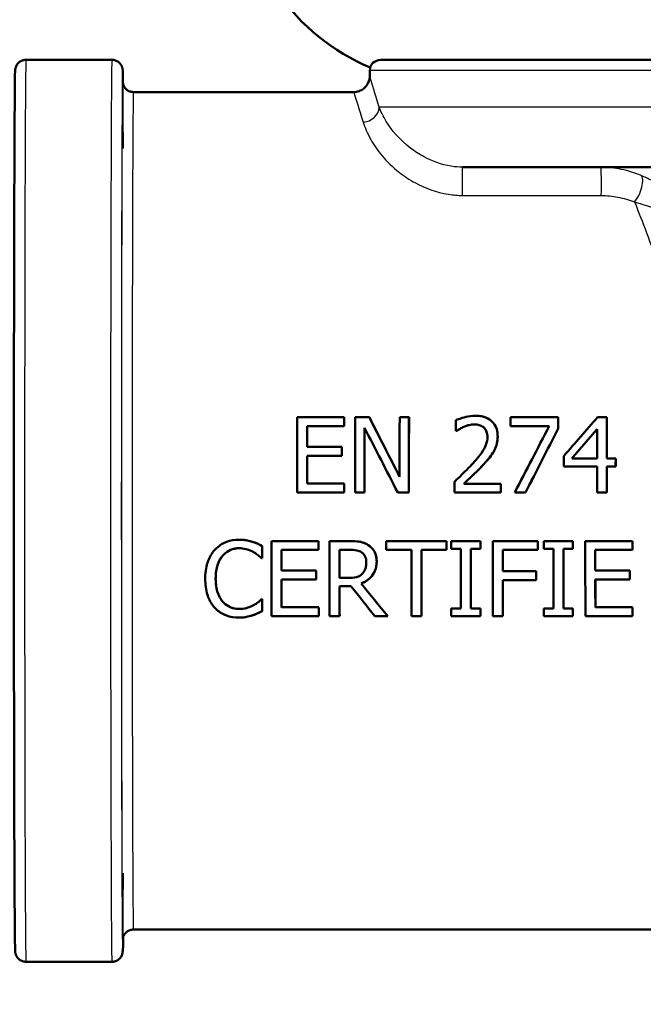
# Model space of a CAD drawing. Header units: millimetres. Extents: x 100 to 2000, y 93 to 2870.
# Tile 14 of 32: x 576 to 605, y 1497 to 1543. Entities that reach past the tile are written whole.
import ezdxf

# ---------------------------------------------------------------- set-up
doc = ezdxf.new("R2010")
doc.units = ezdxf.units.MM
doc.header["$LTSCALE"] = 10
for name, color, linetype, lineweight in [('Dimensions(ISO)', 7, 'Continuous', 25), ('Hatch', 7, 'Continuous', 9), ('Visible Edges(ISO)', 7, 'Continuous', 50), ('Visible Tangent Edges(ISO)', 7, 'Continuous', 25)]:
    doc.layers.add(name, color=color, linetype=linetype, lineweight=lineweight)
doc.styles.add('Text_3.5mm', font='arial.ttf', dxfattribs={"width": 0.9})
doc.dimstyles.new('KS-STANDARD', dxfattribs={"dimscale": 10, "dimtxt": 3.5, "dimasz": 2.5, "dimexe": 3.175, "dimexo": 0, "dimgap": 0.8, "dimtad": 1, "dimdec": 1, "dimrnd": 1e-08, "dimtxsty": 'Text_3.5mm', "dimcen": 0.09, "dimdle": 10, "dimclrd": 7, "dimclre": 7, "dimclrt": 7, "dimadec": 0, "dimazin": 2, "dimtfac": 0.714286, "dimtdec": 4, "dimtmove": 0, "dimatfit": 3, "dimfxl": 1, "dimtolj": 1, "dimlwd": 25, "dimlwe": 25, "dimarcsym": 0})

# ---------------------------------------------------------------- blocks, each defined once
blk = doc.blocks.new('*D7')
at = {"layer": 'Defpoints', "color": 0, "linetype": 'Continuous'}
for p in [(1000.524, 1726.844), (1100.692, 1726.844), (594.924, 1447.151)]:
    blk.add_point(p, dxfattribs=at)
at = {"layer": 'Dimensions(ISO)', "color": 7, "linetype": 'Continuous', "lineweight": 25}
for p, q in [((1000.524, 1726.844), (1132.442, 1726.844)), ((1100.692, 1472.151), (1100.692, 1701.844)), ((594.924, 1447.151), (1132.442, 1447.151))]:
    blk.add_line(p, q, dxfattribs=at)
at = {"layer": 'Dimensions(ISO)', "color": 7, "linetype": 'Continuous'}
for points in [[(1096.525, 1701.844), (1104.859, 1701.844), (1100.692, 1726.844)], [(1096.525, 1472.151), (1104.859, 1472.151), (1100.692, 1447.151)]]:
    blk.add_solid(points, dxfattribs=at)
at = {"layer": 'Dimensions(ISO)', "color": 7, "linetype": 'Continuous', "lineweight": 25, "insert": (1074.822, 1548.626), "char_height": 35, "attachment_point": 4, "rotation": 90, "style": 'Text_3.5mm'}
blk.add_mtext('\\A1;280', dxfattribs=at)

msp = doc.modelspace()

# ---------------------------------------------------------------- hatches: boundary and pattern name
at = {"layer": 'Hatch'}
h = msp.add_hatch(dxfattribs=at)
h.set_pattern_fill('ANSI31', color=256, scale=254, angle=90, style=0)
h.set_pattern_definition([(135, (0, 0), (-22.45064, -22.45064), [])])
edge = h.paths.add_edge_path()
edge.add_line((529.111, 1729.846), (530.665, 1725.061))
edge.add_ellipse((435.56, 1694.16), major_axis=(30.902, -95.106), ratio=1, start_angle=86.82306, end_angle=90, ccw=False)
edge.add_ellipse((435.56, 1694.16), major_axis=(25.583, -96.672), ratio=1, start_angle=88.81778, end_angle=90, ccw=False)
edge.add_ellipse((435.56, 1694.16), major_axis=(23.583, -97.179), ratio=1, start_angle=88.40562, end_angle=90, ccw=False)
edge.add_line((533.357, 1715.03), (540.087, 1715.619))
edge.add_line((540.087, 1715.619), (540.035, 1716.217))
edge.add_line((540.035, 1716.217), (536.644, 1754.974))
edge.add_ellipse((535.15, 1754.844), major_axis=(-0.131, 1.494), ratio=1, start_angle=270, end_angle=355)
edge.add_line((535.15, 1756.344), (520.024, 1756.344))
edge.add_line((520.024, 1756.344), (520.024, 1750.344))
edge.add_line((520.024, 1750.344), (521.524, 1750.344))
edge.add_line((521.524, 1750.344), (525.524, 1750.344))
edge.add_ellipse((525.524, 1749.344), major_axis=(1, 0), ratio=1, start_angle=0, end_angle=90, ccw=False)
edge.add_line((526.524, 1749.344), (526.524, 1739.393))
edge.add_line((526.524, 1739.393), (528.813, 1730.849))
edge.add_ellipse((548.132, 1736.026), major_axis=(5.176, -19.319), ratio=1, start_angle=270, end_angle=273)
edge = h.paths.add_edge_path()
edge.add_line((592.924, 1540.651), (608.254, 1540.651))
edge.add_line((608.254, 1540.651), (608.118, 1542.593))
edge.add_ellipse((607.82, 1541.431), major_axis=(1.199, -0.042), ratio=1, start_angle=77.607, end_angle=90)
edge.add_line((607.862, 1542.63), (595.903, 1543.048))
edge.add_ellipse((595.907, 1543.148), major_axis=(-0.0999, 0.0035), ratio=1, start_angle=0, end_angle=90, ccw=False)
edge.add_line((595.807, 1543.151), (595.821, 1543.551))
edge.add_ellipse((595.921, 1543.548), major_axis=(0.0035, 0.0999), ratio=1, start_angle=2, end_angle=90, ccw=False)
edge.add_line((595.921, 1543.648), (608.044, 1543.648))
edge.add_line((608.044, 1543.648), (607.974, 1544.655))
edge.add_ellipse((606.976, 1544.585), major_axis=(-0.07, 0.998), ratio=1, start_angle=270, end_angle=341)
edge.add_line((607.235, 1545.551), (597.19, 1548.243))
edge.add_ellipse((597.448, 1549.209), major_axis=(-0.966, 0.259), ratio=1, start_angle=54.5, end_angle=90, ccw=False)
edge.add_line((596.677, 1548.573), (595.013, 1550.592))
edge.add_ellipse((595.784, 1551.228), major_axis=(-0.636, 0.772), ratio=1, start_angle=54.5, end_angle=90, ccw=False)
edge.add_line((594.787, 1551.158), (594.64, 1553.255))
edge.add_ellipse((591.149, 1553.01), major_axis=(-0.244, 3.491), ratio=1, start_angle=270, end_angle=353)
edge.add_line((591.332, 1556.506), (566.857, 1557.788))
edge.add_spline(control_points=[(566.857, 1557.788), (565.225, 1557.874), (563.618, 1558.226), (560.58, 1559.434), (559.17, 1560.282), (556.437, 1562.606), (555.211, 1564.15), (553.418, 1567.621), (552.87, 1569.515), (552.699, 1571.46)], knot_values=[-2.152597, -2.152597, -2.152597, -2.152597, -1.662265, -1.662265, -1.171933, -1.171933, -0.585967, -0.585967, 0, 0, 0, 0], degree=3, periodic=0)
edge.add_line((552.699, 1571.46), (542.301, 1690.316))
edge.add_line((542.301, 1690.316), (542.205, 1691.411))
edge.add_line((542.205, 1691.411), (542.179, 1691.71))
edge.add_line((542.179, 1691.71), (541.88, 1691.684))
edge.add_line((541.88, 1691.684), (538.792, 1691.414))
edge.add_line((538.792, 1691.414), (536.202, 1691.187))
edge.add_line((536.202, 1691.187), (547.062, 1567.054))
edge.add_spline(control_points=[(547.062, 1567.054), (547.252, 1564.883), (547.795, 1562.757), (549.546, 1558.766), (550.742, 1556.927), (553.966, 1553.393), (556.081, 1551.83), (560.789, 1549.603), (563.338, 1548.96), (565.939, 1548.824)], knot_values=[-2.870129, -2.870129, -2.870129, -2.870129, -2.216354, -2.216354, -1.562578, -1.562578, -0.781289, -0.781289, 0, 0, 0, 0], degree=3, periodic=0)
edge.add_line((565.939, 1548.824), (580.44, 1548.064))
edge.add_ellipse((579.917, 1538.078), major_axis=(9.986, -0.523), ratio=1, start_angle=37.8602, end_angle=90, ccw=False)
edge.add_ellipse((596.328, 1549.509), major_axis=(5.716, -8.205), ratio=1, start_angle=270, end_angle=302.2923)
edge.add_ellipse((592.924, 1540.151), major_axis=(0.143, 0.479), ratio=1, start_angle=16.5598, end_angle=90, ccw=False)
edge = h.paths.add_edge_path()
edge.add_line((712.924, 1540.651), (712.924, 1540.651))
edge.add_ellipse((712.924, 1540.151), major_axis=(0.5, 0), ratio=1, start_angle=16.5598, end_angle=90, ccw=False)
edge.add_ellipse((709.521, 1549.509), major_axis=(9.215, 3.883), ratio=1, start_angle=270, end_angle=302.2923)
edge.add_ellipse((725.932, 1538.078), major_axis=(5.716, 8.205), ratio=1, start_angle=37.8602, end_angle=90, ccw=False)
edge.add_line((725.408, 1548.064), (907.879, 1557.627))
edge.add_spline(control_points=[(907.879, 1557.627), (910.056, 1557.741), (912.199, 1558.21), (916.249, 1559.821), (918.128, 1560.952), (921.773, 1564.05), (923.408, 1566.109), (925.798, 1570.737), (926.529, 1573.262), (926.756, 1575.856)], knot_values=[-2.870129, -2.870129, -2.870129, -2.870129, -2.216354, -2.216354, -1.562578, -1.562578, -0.781289, -0.781289, 0, 0, 0, 0], degree=3, periodic=0)
edge.add_line((926.756, 1575.856), (937.869, 1702.875))
edge.add_ellipse((1037.489, 1694.16), major_axis=(8.716, 99.619), ratio=1, start_angle=77, end_angle=90, ccw=False)
edge.add_line((942.383, 1725.061), (943.937, 1729.846))
edge.add_ellipse((924.916, 1736.026), major_axis=(19.021, -6.18), ratio=1, start_angle=0, end_angle=3)
edge.add_line((944.235, 1730.849), (946.524, 1739.393))
edge.add_line((946.524, 1739.393), (946.524, 1749.344))
edge.add_ellipse((947.524, 1749.344), major_axis=(0, 1), ratio=1, start_angle=0, end_angle=90, ccw=False)
edge.add_line((947.524, 1750.344), (951.524, 1750.344))
edge.add_line((951.524, 1750.344), (953.024, 1750.344))
edge.add_line((953.024, 1750.344), (953.024, 1756.344))
edge.add_line((953.024, 1756.344), (937.899, 1756.344))
edge.add_ellipse((937.899, 1754.844), major_axis=(-1.5, 0), ratio=1, start_angle=270, end_angle=355)
edge.add_line((936.404, 1754.974), (921.119, 1580.263))
edge.add_spline(control_points=[(921.119, 1580.263), (920.977, 1578.635), (920.569, 1577.041), (919.256, 1574.048), (918.359, 1572.668), (915.941, 1570.018), (914.355, 1568.846), (910.824, 1567.176), (908.912, 1566.693), (906.961, 1566.591)], knot_values=[-2.152597, -2.152597, -2.152597, -2.152597, -1.662265, -1.662265, -1.171933, -1.171933, -0.585967, -0.585967, 0, 0, 0, 0], degree=3, periodic=0)
edge.add_line((906.961, 1566.591), (714.516, 1556.506))
edge.add_ellipse((714.7, 1553.01), major_axis=(-3.495, -0.183), ratio=1, start_angle=270, end_angle=353)
edge.add_line((711.208, 1553.255), (711.062, 1551.158))
edge.add_ellipse((710.064, 1551.228), major_axis=(-0.07, -0.998), ratio=1, start_angle=54.5, end_angle=90, ccw=False)
edge.add_line((710.836, 1550.592), (709.171, 1548.573))
edge.add_ellipse((708.4, 1549.209), major_axis=(-0.636, -0.772), ratio=1, start_angle=54.5, end_angle=90, ccw=False)
edge.add_line((708.659, 1548.243), (698.613, 1545.551))
edge.add_ellipse((698.872, 1544.585), major_axis=(-0.966, -0.259), ratio=1, start_angle=270, end_angle=341)
edge.add_line((697.874, 1544.655), (697.804, 1543.648))
edge.add_line((697.804, 1543.648), (709.928, 1543.648))
edge.add_ellipse((709.928, 1543.548), major_axis=(0.1, 0), ratio=1, start_angle=2, end_angle=90, ccw=False)
edge.add_line((710.028, 1543.551), (710.042, 1543.151))
edge.add_ellipse((709.942, 1543.148), major_axis=(0.0035, -0.0999), ratio=1, start_angle=0, end_angle=90, ccw=False)
edge.add_line((709.945, 1543.048), (697.987, 1542.63))
edge.add_ellipse((698.028, 1541.431), major_axis=(1.162, 0.298), ratio=1, start_angle=77.607, end_angle=90)
edge.add_line((697.73, 1542.593), (697.594, 1540.651))
edge.add_line((697.594, 1540.651), (712.924, 1540.651))

# ---------------------------------------------------------------- linework, layer by layer
at = {"layer": 'Visible Edges(ISO)'}
for p, q in [((580.424, 1540.651), (576.424, 1540.651)), ((592.924, 1540.651), (712.924, 1540.651)), ((592.424, 1539.901), (592.424, 1540.151)), ((581.424, 1539.151), (591.674, 1539.151)), ((638.23, 1535.651), (596.743, 1535.651)), ((597.331, 1524.079), (597.332, 1524.079)), ((591.233, 1524.005), (589.044, 1524.005)), ((589.508, 1523.591), (591.233, 1523.591)), ((591.233, 1524.005), (591.234, 1524.005)), ((591.233, 1523.591), (591.233, 1523.591)), ((592.405, 1524.005), (591.744, 1524.005)), ((592.405, 1524.005), (592.405, 1524.005)), ((594.248, 1524.005), (593.814, 1524.005)), ((594.248, 1524.005), (594.249, 1524.005)), ((601.186, 1524.005), (598.965, 1524.005)), ((598.965, 1523.594), (600.771, 1523.594)), ((601.186, 1524.005), (601.186, 1524.005)), ((603.449, 1524.005), (603.018, 1524.005)), ((603.449, 1524.005), (603.45, 1524.005)), ((596.434, 1523.37), (596.46, 1523.37)), ((596.46, 1523.37), (596.461, 1523.37)), ((601.185, 1523.48), (601.186, 1523.48)), ((591.116, 1522.632), (589.508, 1522.632)), ((589.508, 1522.218), (591.116, 1522.218)), ((591.116, 1522.632), (591.117, 1522.632)), ((591.116, 1522.218), (591.116, 1522.218)), ((602.997, 1522.085), (601.82, 1522.085)), ((603.865, 1522.085), (603.448, 1522.085)), ((603.865, 1522.085), (603.866, 1522.085)), ((601.451, 1521.708), (602.997, 1521.708)), ((603.448, 1521.708), (603.865, 1521.708)), ((603.865, 1521.708), (603.865, 1521.708)), ((591.232, 1520.919), (589.507, 1520.919)), ((591.232, 1520.919), (591.232, 1520.919)), ((598.518, 1520.911), (596.799, 1520.911)), ((598.518, 1520.911), (598.519, 1520.911)), ((589.042, 1520.505), (591.232, 1520.505)), ((591.232, 1520.505), (591.232, 1520.505)), ((591.742, 1520.505), (592.176, 1520.505)), ((592.176, 1520.505), (592.177, 1520.505)), ((593.725, 1520.505), (594.247, 1520.505)), ((594.247, 1520.505), (594.247, 1520.505)), ((596.36, 1520.505), (598.518, 1520.505)), ((598.518, 1520.505), (598.519, 1520.505)), ((599.171, 1520.505), (599.67, 1520.505)), ((599.67, 1520.505), (599.67, 1520.505)), ((602.997, 1520.505), (603.448, 1520.505)), ((603.448, 1520.505), (603.448, 1520.505)), ((586.339, 1518.305), (586.34, 1518.305)), ((586.955, 1518.214), (586.955, 1518.214)), ((590.043, 1518.243), (587.854, 1518.243)), ((590.043, 1518.243), (590.044, 1518.243)), ((591.456, 1518.243), (590.554, 1518.243)), ((591.456, 1518.243), (591.456, 1518.243)), ((595.997, 1518.243), (593.183, 1518.243)), ((595.997, 1518.243), (595.997, 1518.243)), ((597.571, 1518.243), (596.215, 1518.243)), ((597.571, 1518.243), (597.572, 1518.243)), ((600.24, 1518.243), (598.147, 1518.243)), ((600.24, 1518.243), (600.24, 1518.243)), ((601.876, 1518.243), (600.521, 1518.243)), ((601.876, 1518.243), (601.877, 1518.243)), ((604.642, 1518.243), (602.452, 1518.243)), ((604.642, 1518.243), (604.642, 1518.243)), ((587.42, 1518.01), (587.421, 1518.01)), ((588.319, 1517.828), (590.044, 1517.828)), ((590.044, 1517.828), (590.044, 1517.828)), ((591.019, 1517.84), (591.482, 1517.84)), ((593.183, 1517.828), (594.358, 1517.828)), ((594.823, 1517.828), (595.997, 1517.828)), ((595.997, 1517.828), (595.998, 1517.828)), ((596.215, 1517.885), (596.661, 1517.885)), ((597.126, 1517.885), (597.571, 1517.885)), ((597.571, 1517.885), (597.572, 1517.885)), ((598.612, 1517.828), (600.24, 1517.828)), ((600.24, 1517.828), (600.241, 1517.828)), ((600.521, 1517.885), (600.966, 1517.885)), ((601.431, 1517.885), (601.877, 1517.885)), ((601.877, 1517.885), (601.877, 1517.885)), ((602.917, 1517.828), (604.642, 1517.828)), ((604.642, 1517.828), (604.643, 1517.828)), ((587.383, 1517.448), (587.42, 1517.448)), ((587.42, 1517.448), (587.421, 1517.448)), ((589.928, 1516.87), (588.319, 1516.87)), ((589.928, 1516.87), (589.928, 1516.87)), ((600.172, 1516.841), (598.612, 1516.841)), ((600.172, 1516.841), (600.173, 1516.841)), ((604.526, 1516.87), (602.918, 1516.87)), ((604.526, 1516.87), (604.527, 1516.87)), ((588.32, 1516.456), (589.928, 1516.456)), ((589.928, 1516.456), (589.928, 1516.456)), ((591.428, 1516.524), (591.02, 1516.524)), ((592.018, 1516.266), (592.019, 1516.266)), ((598.613, 1516.427), (600.172, 1516.427)), ((600.172, 1516.427), (600.173, 1516.427)), ((602.918, 1516.456), (604.526, 1516.456)), ((604.526, 1516.456), (604.527, 1516.456)), ((591.02, 1516.135), (591.553, 1516.135)), ((587.421, 1515.537), (587.387, 1515.537)), ((587.421, 1515.537), (587.422, 1515.537)), ((587.421, 1514.981), (587.422, 1514.981)), ((590.045, 1515.157), (588.32, 1515.157)), ((590.045, 1515.157), (590.045, 1515.157)), ((596.662, 1515.1), (596.217, 1515.1)), ((597.572, 1515.1), (597.127, 1515.1)), ((597.572, 1515.1), (597.573, 1515.1)), ((600.967, 1515.1), (600.522, 1515.1)), ((601.878, 1515.1), (601.433, 1515.1)), ((601.878, 1515.1), (601.879, 1515.1)), ((604.643, 1515.157), (602.919, 1515.157)), ((604.643, 1515.157), (604.644, 1515.157)), ((586.332, 1514.68), (586.333, 1514.68)), ((586.956, 1514.782), (586.957, 1514.782)), ((587.856, 1514.743), (590.045, 1514.743)), ((590.045, 1514.743), (590.046, 1514.743)), ((590.556, 1514.743), (591.021, 1514.743)), ((591.021, 1514.743), (591.021, 1514.743)), ((592.66, 1514.743), (593.264, 1514.743)), ((593.264, 1514.743), (593.265, 1514.743)), ((594.359, 1514.743), (594.824, 1514.743)), ((594.824, 1514.743), (594.825, 1514.743)), ((596.217, 1514.743), (597.573, 1514.743)), ((597.573, 1514.743), (597.573, 1514.743)), ((598.148, 1514.743), (598.614, 1514.743)), ((598.614, 1514.743), (598.614, 1514.743)), ((600.522, 1514.743), (601.878, 1514.743)), ((601.878, 1514.743), (601.879, 1514.743)), ((602.454, 1514.743), (604.644, 1514.743)), ((604.644, 1514.743), (604.644, 1514.743)), ((581.424, 1500.151), (628.781, 1500.151)), ((580.424, 1498.651), (576.424, 1498.651))]:
    msp.add_line(p, q, dxfattribs=at)
for centre, radius, start, end in [((596.328, 1549.509), 10, 214.8602, 247.1526), ((592.924, 1540.151), 0.5, 90, 180)]:
    msp.add_arc(centre, radius, start, end, dxfattribs=at)
for centre, major_axis, ratio, start_param, end_param in [((589.102, 1519.651), (0, -19.7), 0.003025, 4.489544, 4.669036), ((589.567, 1519.651), (0, 19.7), 0.003025, 1.369454, 1.418892), ((589.567, 1519.651), (0, -19.5), 0.003025, 4.508953, 4.558914), ((591.291, 1519.651), (0, 19.7), 0.003025, 1.347952, 1.369454), ((591.291, 1519.651), (0, -19.5), 0.003025, 4.48722, 4.508953), ((591.802, 1519.651), (0, -19.7), 0.003025, 4.489544, 4.669036), ((594.677, 1519.651), (10.021, -19.7), 0.002403, 4.488322, 4.630739), ((594.677, 1519.651), (9.92, -19.5), 0.002403, 4.485997, 4.629851), ((593.872, 1519.651), (0, -19.7), 0.003025, 4.489544, 4.631961), ((594.306, 1519.651), (0, 19.7), 0.003025, 1.347952, 1.527443), ((594.306, 1519.651), (0, -19.5), 0.003025, 4.48722, 4.668591), ((596.493, 1519.651), (0, -19.7), 0.003025, 4.496625, 4.522495), ((599.023, 1519.651), (0, -19.7), 0.003025, 4.489544, 4.5109), ((598.788, 1519.651), (-10.203, -19.7), 0.002385, 4.512135, 4.670271), ((601.244, 1519.651), (0, 19.7), 0.003025, 1.347952, 1.375182), ((601.244, 1519.651), (0, -19.5), 0.003025, 4.48722, 4.514742), ((599.297, 1519.651), (-17.098, -19.7), 0.001725, 4.491042, 4.584085), ((603.507, 1519.651), (0, 19.7), 0.003025, 1.347952, 1.446946), ((603.507, 1519.651), (0, -19.5), 0.003025, 4.48722, 4.587262), ((592.236, 1519.651), (0, 19.7), 0.003025, 1.37298, 1.527443), ((594.222, 1519.651), (10.109, -19.7), 0.002394, 4.513344, 4.667807), ((592.236, 1519.651), (0, -19.5), 0.003025, 4.512579, 4.668591), ((599.295, 1519.651), (-10.028, -19.7), 0.002402, 4.517997, 4.670259), ((599.295, 1519.651), (-9.927, -19.5), 0.002402, 4.515965, 4.669814), ((599.784, 1519.651), (-16.962, -19.7), 0.001737, 4.519738, 4.590034), ((599.784, 1519.651), (-16.789, -19.5), 0.001737, 4.517758, 4.588758), ((603.056, 1519.651), (0, -19.7), 0.003025, 4.518242, 4.588539), ((589.567, 1519.651), (0, 19.7), 0.003025, 1.440124, 1.506392), ((589.567, 1519.651), (0, -19.5), 0.003025, 4.580369, 4.647323), ((591.175, 1519.651), (0, 19.7), 0.003025, 1.418892, 1.440124), ((591.175, 1519.651), (0, -19.5), 0.003025, 4.558914, 4.580369), ((601.51, 1519.651), (0, -19.7), 0.003025, 4.582588, 4.607813), ((603.924, 1519.651), (0, 19.7), 0.003025, 1.446946, 1.466221), ((603.924, 1519.651), (0, -19.5), 0.003025, 4.587262, 4.606737), ((603.056, 1519.651), (0, -19.7), 0.003025, 4.607813, 4.669036), ((603.507, 1519.651), (0, 19.7), 0.003025, 1.466221, 1.527443), ((603.507, 1519.651), (0, -19.5), 0.003025, 4.606737, 4.668591), ((591.291, 1519.651), (0, 19.7), 0.003025, 1.506392, 1.527443), ((591.291, 1519.651), (0, -19.5), 0.003025, 4.647323, 4.668591), ((596.419, 1519.651), (0, -19.7), 0.003025, 4.6438, 4.669036), ((598.578, 1519.651), (0, 19.7), 0.003025, 1.506825, 1.527443), ((598.578, 1519.651), (0, -19.5), 0.003025, 4.64776, 4.668591), ((587.913, 1519.651), (0, -19.7), 0.003025, 4.783966, 4.964223), ((590.103, 1519.651), (0, 19.7), 0.003025, 1.642373, 1.663465), ((590.103, 1519.651), (0, -19.5), 0.003025, 4.784701, 4.806011), ((590.613, 1519.651), (0, -19.7), 0.003025, 4.783966, 4.964223), ((593.243, 1519.651), (0, -19.7), 0.003025, 4.783966, 4.805058), ((596.056, 1519.651), (0, 19.7), 0.003025, 1.642373, 1.663465), ((596.056, 1519.651), (0, -19.5), 0.003025, 4.784701, 4.806011), ((596.275, 1519.651), (0, -19.7), 0.003025, 4.783966, 4.802166), ((597.63, 1519.651), (0, 19.7), 0.003025, 1.642373, 1.660574), ((597.63, 1519.651), (0, -19.5), 0.003025, 4.784701, 4.80309), ((598.206, 1519.651), (0, -19.7), 0.003025, 4.783966, 4.964223), ((600.299, 1519.651), (0, 19.7), 0.003025, 1.642373, 1.663465), ((600.299, 1519.651), (0, -19.5), 0.003025, 4.784701, 4.806011), ((600.58, 1519.651), (0, -19.7), 0.003025, 4.783966, 4.802166), ((601.936, 1519.651), (0, 19.7), 0.003025, 1.642373, 1.660574), ((601.936, 1519.651), (0, -19.5), 0.003025, 4.784701, 4.80309), ((602.512, 1519.651), (0, -19.7), 0.003025, 4.783966, 4.964223), ((604.701, 1519.651), (0, 19.7), 0.003025, 1.642373, 1.663465), ((604.701, 1519.651), (0, -19.5), 0.003025, 4.784701, 4.806011), ((587.479, 1519.651), (0, 19.7), 0.003025, 1.654215, 1.68286), ((587.479, 1519.651), (0, -19.5), 0.003025, 4.796665, 4.825607), ((588.378, 1519.651), (0, 19.7), 0.003025, 1.663465, 1.71247), ((588.378, 1519.651), (0, -19.5), 0.003025, 4.806011, 4.855525), ((591.079, 1519.651), (0, 19.7), 0.003025, 1.662887, 1.730236), ((591.079, 1519.651), (0, -19.5), 0.003025, 4.805427, 4.873478), ((594.417, 1519.651), (0, -19.7), 0.003025, 4.805058, 4.964223), ((594.882, 1519.651), (0, 19.7), 0.003025, 1.663465, 1.822631), ((594.882, 1519.651), (0, -19.5), 0.003025, 4.806011, 4.966863), ((596.72, 1519.651), (0, -19.7), 0.003025, 4.802166, 4.945536), ((597.185, 1519.651), (0, 19.7), 0.003025, 1.660574, 1.803943), ((597.185, 1519.651), (0, -19.5), 0.003025, 4.80309, 4.947972), ((598.671, 1519.651), (0, 19.7), 0.003025, 1.663465, 1.713924), ((598.671, 1519.651), (0, -19.5), 0.003025, 4.806011, 4.856995), ((601.025, 1519.651), (0, -19.7), 0.003025, 4.802166, 4.945536), ((601.491, 1519.651), (0, 19.7), 0.003025, 1.660574, 1.803943), ((601.491, 1519.651), (0, -19.5), 0.003025, 4.80309, 4.947972), ((602.977, 1519.651), (0, 19.7), 0.003025, 1.663465, 1.71247), ((602.977, 1519.651), (0, -19.5), 0.003025, 4.806011, 4.855525), ((589.987, 1519.651), (0, 19.7), 0.003025, 1.71247, 1.733737), ((589.987, 1519.651), (0, -19.5), 0.003025, 4.855525, 4.877016), ((600.231, 1519.651), (0, 19.7), 0.003025, 1.713924, 1.735196), ((600.231, 1519.651), (0, -19.5), 0.003025, 4.856995, 4.87849), ((604.585, 1519.651), (0, 19.7), 0.003025, 1.71247, 1.733737), ((604.585, 1519.651), (0, -19.5), 0.003025, 4.855525, 4.877016), ((588.378, 1519.651), (0, 19.7), 0.003025, 1.733737, 1.800984), ((588.378, 1519.651), (0, -19.5), 0.003025, 4.877016, 4.944981), ((589.309, 1519.651), (16.105, -19.7), 0.001813, 4.883631, 4.962741), ((589.309, 1519.651), (15.941, -19.5), 0.001813, 4.885421, 4.965381), ((598.671, 1519.651), (0, 19.7), 0.003025, 1.735196, 1.822631), ((598.671, 1519.651), (0, -19.5), 0.003025, 4.87849, 4.966863), ((602.977, 1519.651), (0, 19.7), 0.003025, 1.733737, 1.800984), ((602.977, 1519.651), (0, -19.5), 0.003025, 4.877016, 4.944981), ((591.079, 1519.651), (0, 19.7), 0.003025, 1.750247, 1.822631), ((591.079, 1519.651), (0, -19.5), 0.003025, 4.893701, 4.966863), ((588.819, 1519.651), (15.648, -19.7), 0.001855, 4.890367, 4.96275), ((587.479, 1519.651), (0, 19.7), 0.003025, 1.781214, 1.810163), ((587.479, 1519.651), (0, -19.5), 0.003025, 4.924997, 4.954259), ((590.103, 1519.651), (0, 19.7), 0.003025, 1.800984, 1.822631), ((590.103, 1519.651), (0, -19.5), 0.003025, 4.944981, 4.966863), ((596.275, 1519.651), (0, -19.7), 0.003025, 4.945536, 4.964223), ((597.63, 1519.651), (0, 19.7), 0.003025, 1.803943, 1.822631), ((597.63, 1519.651), (0, -19.5), 0.003025, 4.947972, 4.966863), ((600.58, 1519.651), (0, -19.7), 0.003025, 4.945536, 4.964223), ((601.936, 1519.651), (0, 19.7), 0.003025, 1.803943, 1.822631), ((601.936, 1519.651), (0, -19.5), 0.003025, 4.947972, 4.966863), ((604.701, 1519.651), (0, 19.7), 0.003025, 1.800984, 1.822631), ((604.701, 1519.651), (0, -19.5), 0.003025, 4.944981, 4.966863)]:
    msp.add_ellipse(centre, major_axis=major_axis, ratio=ratio, start_param=start_param, end_param=end_param, dxfattribs=at)
for points, knots in [([(576.424, 1498.651), (576.37, 1498.651), (576.315, 1498.661), (576.213, 1498.695), (576.165, 1498.721), (576.081, 1498.785), (576.044, 1498.823), (576.002, 1498.883), (575.991, 1498.901), (575.974, 1498.934), (575.967, 1498.948), (575.953, 1498.983), (575.947, 1499.002), (575.938, 1499.032), (575.936, 1499.043), (575.931, 1499.066), (575.93, 1499.076), (575.926, 1499.101), (575.925, 1499.111), (575.922, 1499.147), (575.921, 1499.165), (575.917, 1499.264), (575.915, 1499.38), (575.905, 1500.033), (575.898, 1500.961), (575.886, 1503.403), (575.881, 1504.872), (575.873, 1508.224), (575.869, 1510.148), (575.864, 1514.205), (575.863, 1516.387), (575.862, 1520.737), (575.863, 1522.957), (575.866, 1527.159), (575.869, 1529.192), (575.877, 1532.818), (575.881, 1534.457), (575.891, 1537.142), (575.897, 1538.221), (575.91, 1539.691), (575.887, 1539.891), (575.929, 1540.221), (575.929, 1540.238), (575.945, 1540.294), (575.948, 1540.304), (575.959, 1540.336), (575.969, 1540.359), (575.992, 1540.404), (576.006, 1540.427), (576.044, 1540.478), (576.069, 1540.506), (576.134, 1540.561), (576.175, 1540.587), (576.267, 1540.629), (576.319, 1540.643), (576.389, 1540.65), (576.407, 1540.651), (576.424, 1540.651)], [0, 0, 0, 0, 0.016471, 0.016471, 0.032619, 0.032619, 0.048659, 0.048659, 0.055797, 0.055797, 0.06143, 0.06143, 0.070562, 0.070562, 0.079225, 0.079225, 0.092341, 0.092341, 0.120451, 0.120451, 0.204648, 0.204648, 0.457584, 0.457584, 1.188758, 1.188758, 1.842383, 1.842383, 2.495962, 2.495962, 3.149316, 3.149316, 3.802624, 3.802624, 4.455927, 4.455927, 5.109261, 5.109261, 5.762715, 5.762715, 6.416127, 6.416127, 6.444628, 6.444628, 6.45034, 6.45034, 6.459573, 6.459573, 6.468187, 6.468187, 6.479628, 6.479628, 6.494241, 6.494241, 6.510197, 6.510197, 6.515528, 6.515528, 6.515528, 6.515528]), ([(580.424, 1540.651), (580.479, 1540.651), (580.534, 1540.642), (580.636, 1540.608), (580.684, 1540.582), (580.768, 1540.518), (580.805, 1540.479), (580.847, 1540.42), (580.858, 1540.401), (580.875, 1540.369), (580.882, 1540.355), (580.896, 1540.32), (580.902, 1540.301), (580.91, 1540.271), (580.913, 1540.26), (580.918, 1540.237), (580.919, 1540.227), (580.923, 1540.202), (580.924, 1540.192), (580.927, 1540.156), (580.928, 1540.138), (580.932, 1540.039), (580.934, 1539.923), (580.938, 1539.688), (580.939, 1539.613), (580.94, 1539.53)], [0, 0, 0, 0, 0.0164708, 0.0164708, 0.0326193, 0.0326193, 0.0486592, 0.0486592, 0.0557973, 0.0557973, 0.0614303, 0.0614303, 0.0705625, 0.0705625, 0.079225, 0.079225, 0.0923409, 0.0923409, 0.1204506, 0.1204506, 0.2046484, 0.2046484, 0.4575841, 0.4575841, 0.5581692, 0.5581692, 0.5581692, 0.5581692]), ([(591.674, 1539.151), (591.755, 1539.151), (591.844, 1539.165), (592.003, 1539.223), (592.073, 1539.262), (592.193, 1539.354), (592.241, 1539.407), (592.324, 1539.519), (592.351, 1539.575), (592.396, 1539.686), (592.406, 1539.733), (592.419, 1539.807), (592.422, 1539.835), (592.424, 1539.874), (592.424, 1539.888), (592.424, 1539.901)], [0.77274443, 0.77274443, 0.77274443, 0.77274443, 0.7747081, 0.7747081, 0.77648085, 0.77648085, 0.77846286, 0.77846286, 0.78109283, 0.78109283, 0.78479812, 0.78479812, 0.7885034, 0.7885034, 0.79127084, 0.79127084, 0.79127084, 0.79127084]), ([(580.928, 1539.598), (580.928, 1539.598), (580.928, 1539.598), (580.929, 1539.595), (580.928, 1539.591), (580.934, 1539.556), (580.936, 1539.54), (580.948, 1539.499), (580.953, 1539.484), (580.967, 1539.448), (580.977, 1539.427), (581.002, 1539.383), (581.018, 1539.359), (581.06, 1539.307), (581.089, 1539.279), (581.159, 1539.225), (581.204, 1539.2), (581.3, 1539.164), (581.353, 1539.154), (581.412, 1539.152), (581.418, 1539.151), (581.424, 1539.151)], [6.2235333, 6.2235333, 6.2235333, 6.2235333, 6.2336746, 6.2336746, 6.2712735, 6.2712735, 6.288022, 6.288022, 6.2953537, 6.2953537, 6.3036086, 6.3036086, 6.3124721, 6.3124721, 6.3246493, 6.3246493, 6.339705, 6.339705, 6.3557265, 6.3557265, 6.3575546, 6.3575546, 6.3575546, 6.3575546]), ([(597.331, 1524.079), (597.182, 1524.079), (597.033, 1524.058), (596.813, 1524.004), (596.637, 1523.957), (596.475, 1523.888), (596.454, 1523.879), (596.435, 1523.869)], [-0.1419572, -0.1419572, -0.1419572, -0.1419572, -0.0531706, -0.0531706, -0.0065963, -0.0065963, 0, 0, 0, 0]), ([(598.374, 1523.117), (598.374, 1523.229), (598.361, 1523.341), (598.296, 1523.554), (598.246, 1523.651), (598.129, 1523.793), (598.048, 1523.88), (597.789, 1524.018), (597.652, 1524.054), (597.452, 1524.076), (597.392, 1524.079), (597.331, 1524.079)], [-0.2476828, -0.2476828, -0.2476828, -0.2476828, -0.1767846, -0.1767846, -0.1064517, -0.1064517, -0.0604457, -0.0604457, -0.0180963, -0.0180963, 0, 0, 0, 0]), ([(597.332, 1524.079), (597.495, 1524.079), (597.661, 1524.057), (597.952, 1523.944), (598.045, 1523.871), (598.188, 1523.734), (598.25, 1523.644), (598.323, 1523.478), (598.342, 1523.41), (598.369, 1523.267), (598.375, 1523.192), (598.375, 1523.117)], [0, 0, 0, 0, 0.0490472, 0.0490472, 0.0938901, 0.0938901, 0.1513894, 0.1513894, 0.1880082, 0.1880082, 0.2268139, 0.2268139, 0.2268139, 0.2268139]), ([(596.8, 1523.563), (596.879, 1523.595), (597.049, 1523.663), (597.265, 1523.673), (597.281, 1523.673), (597.297, 1523.673)], [-0.06473526, -0.06473526, -0.06473526, -0.06473526, -0.00483497, -0.00483497, 0, 0, 0, 0]), ([(597.297, 1523.673), (597.212, 1523.673), (597.128, 1523.662), (597.008, 1523.633), (596.915, 1523.61), (596.801, 1523.563)], [0.00006181, 0.00006181, 0.00006181, 0.00006181, 0.02557045, 0.02557045, 0.03726561, 0.03726561, 0.03726561, 0.03726561]), ([(597.297, 1523.673), (597.37, 1523.673), (597.444, 1523.665), (597.579, 1523.626), (597.638, 1523.597), (597.704, 1523.549), (597.715, 1523.541), (597.725, 1523.532)], [-0.04640614, -0.04640614, -0.04640614, -0.04640614, -0.02444093, -0.02444093, -0.00422693, -0.00422693, 0, 0, 0, 0]), ([(596.46, 1523.37), (596.501, 1523.398), (596.55, 1523.429), (596.629, 1523.479), (596.684, 1523.512), (596.775, 1523.552), (596.788, 1523.558), (596.8, 1523.563)], [-0.05834744, -0.05834744, -0.05834744, -0.05834744, -0.02979707, -0.02979707, -0.0041484, -0.0041484, 0, 0, 0, 0]), ([(596.801, 1523.563), (596.736, 1523.537), (596.673, 1523.505), (596.562, 1523.437), (596.51, 1523.405), (596.461, 1523.37)], [0, 0, 0, 0, 0.02113555, 0.02113555, 0.03944269, 0.03944269, 0.03944269, 0.03944269]), ([(597.725, 1523.532), (597.75, 1523.51), (597.772, 1523.486), (597.812, 1523.432), (597.829, 1523.402), (597.866, 1523.322), (597.89, 1523.251), (597.897, 1523.129), (597.898, 1523.111), (597.898, 1523.092)], [-0.07595681, -0.07595681, -0.07595681, -0.07595681, -0.05695164, -0.05695164, -0.03713616, -0.03713616, -0.00568208, -0.00568208, 0, 0, 0, 0]), ([(598.193, 1522.417), (598.245, 1522.508), (598.286, 1522.604), (598.338, 1522.777), (598.365, 1522.886), (598.374, 1523.065), (598.374, 1523.091), (598.374, 1523.117)], [-0.1183689, -0.1183689, -0.1183689, -0.1183689, -0.0546036, -0.0546036, -0.0080397, -0.0080397, 0, 0, 0, 0]), ([(598.375, 1523.117), (598.375, 1523.01), (598.365, 1522.902), (598.319, 1522.696), (598.275, 1522.558), (598.193, 1522.417)], [0, 0, 0, 0, 0.03280567, 0.03280567, 0.06395514, 0.06395514, 0.06395514, 0.06395514]), ([(597.898, 1523.092), (597.898, 1522.964), (597.875, 1522.84), (597.788, 1522.603), (597.724, 1522.488), (597.536, 1522.228), (597.442, 1522.114), (597.304, 1521.954), (597.255, 1521.898), (597.205, 1521.844)], [-0.1762842, -0.1762842, -0.1762842, -0.1762842, -0.1189949, -0.1189949, -0.063639, -0.063639, -0.0221708, -0.0221708, 0, 0, 0, 0]), ([(597.724, 1521.818), (598.021, 1522.133), (598.141, 1522.33), (598.17, 1522.377), (598.181, 1522.397), (598.193, 1522.417)], [-0.01663375, -0.01663375, -0.01663375, -0.01663375, -0.00696029, -0.00696029, 0, 0, 0, 0]), ([(598.193, 1522.417), (598.139, 1522.319), (598.075, 1522.227), (597.967, 1522.092), (597.867, 1521.969), (597.725, 1521.818)], [0, 0, 0, 0, 0.03373719, 0.03373719, 0.05213015, 0.05213015, 0.05213015, 0.05213015]), ([(597.205, 1521.844), (597.077, 1521.703), (596.864, 1521.478), (596.42, 1521.058), (596.39, 1521.03), (596.36, 1521.002)], [-0.1835244, -0.1835244, -0.1835244, -0.1835244, -0.0124621, -0.0124621, 0, 0, 0, 0]), ([(596.799, 1520.911), (596.992, 1521.09), (597.36, 1521.431), (597.665, 1521.755), (597.695, 1521.786), (597.724, 1521.818)], [-0.1339283, -0.1339283, -0.1339283, -0.1339283, -0.0130512, -0.0130512, 0, 0, 0, 0]), ([(597.725, 1521.818), (597.588, 1521.669), (597.443, 1521.523), (597.166, 1521.254), (596.952, 1521.052), (596.8, 1520.911)], [0, 0, 0, 0, 0.0610723, 0.0610723, 0.1160554, 0.1160554, 0.1160554, 0.1160554]), ([(586.339, 1518.305), (586.139, 1518.305), (585.941, 1518.275), (585.611, 1518.15), (585.446, 1518.061), (585.258, 1517.883), (585.229, 1517.853), (585.202, 1517.823)], [-0.1641531, -0.1641531, -0.1641531, -0.1641531, -0.0778581, -0.0778581, -0.0123138, -0.0123138, 0, 0, 0, 0]), ([(586.955, 1518.214), (586.834, 1518.251), (586.656, 1518.297), (586.385, 1518.305), (586.362, 1518.305), (586.339, 1518.305)], [-0.08142941, -0.08142941, -0.08142941, -0.08142941, -0.00684168, -0.00684168, 0, 0, 0, 0]), ([(586.34, 1518.305), (586.45, 1518.305), (586.561, 1518.297), (586.714, 1518.272), (586.827, 1518.253), (586.955, 1518.214)], [0, 0, 0, 0, 0.0331069, 0.0331069, 0.0463901, 0.0463901, 0.0463901, 0.0463901]), ([(587.42, 1518.01), (587.306, 1518.071), (587.16, 1518.143), (586.985, 1518.204), (586.97, 1518.209), (586.955, 1518.214)], [-0.05570863, -0.05570863, -0.05570863, -0.05570863, -0.00473138, -0.00473138, 0, 0, 0, 0]), ([(586.955, 1518.214), (587.034, 1518.189), (587.111, 1518.159), (587.23, 1518.106), (587.313, 1518.068), (587.421, 1518.01)], [0, 0, 0, 0, 0.02469699, 0.02469699, 0.03913888, 0.03913888, 0.03913888, 0.03913888]), ([(592.347, 1518.058), (592.24, 1518.127), (592.124, 1518.177), (591.905, 1518.222), (591.759, 1518.237), (591.532, 1518.242), (591.494, 1518.243), (591.456, 1518.243)], [-0.1428848, -0.1428848, -0.1428848, -0.1428848, -0.0679505, -0.0679505, -0.0114416, -0.0114416, 0, 0, 0, 0]), ([(591.456, 1518.243), (591.617, 1518.243), (591.8, 1518.236), (591.99, 1518.205), (592.065, 1518.192), (592.225, 1518.13), (592.287, 1518.097), (592.347, 1518.058)], [0, 0, 0, 0, 0.04817855, 0.04817855, 0.05743327, 0.05743327, 0.06396786, 0.06396786, 0.06396786, 0.06396786]), ([(585.202, 1517.823), (585.07, 1517.673), (584.971, 1517.504), (584.847, 1517.18), (584.786, 1516.971), (584.767, 1516.601), (584.766, 1516.545), (584.766, 1516.49)], [-0.2410443, -0.2410443, -0.2410443, -0.2410443, -0.1124787, -0.1124787, -0.0169003, -0.0169003, 0, 0, 0, 0]), ([(585.562, 1517.548), (585.649, 1517.65), (585.751, 1517.733), (585.965, 1517.844), (586.091, 1517.891), (586.278, 1517.907), (586.307, 1517.908), (586.336, 1517.908)], [-0.1160062, -0.1160062, -0.1160062, -0.1160062, -0.056261, -0.056261, -0.0087291, -0.0087291, 0, 0, 0, 0]), ([(586.336, 1517.908), (586.202, 1517.908), (586.072, 1517.883), (585.874, 1517.8), (585.804, 1517.761), (585.674, 1517.665), (585.615, 1517.609), (585.563, 1517.548)], [0.00006074, 0.00006074, 0.00006074, 0.00006074, 0.04044005, 0.04044005, 0.06449373, 0.06449373, 0.08864167, 0.08864167, 0.08864167, 0.08864167]), ([(586.336, 1517.908), (586.447, 1517.908), (586.56, 1517.898), (586.723, 1517.855), (586.825, 1517.823), (586.954, 1517.76), (586.971, 1517.75), (586.989, 1517.741)], [-0.1126247, -0.1126247, -0.1126247, -0.1126247, -0.042972, -0.042972, -0.006024, -0.006024, 0, 0, 0, 0]), ([(586.989, 1517.741), (587.063, 1517.7), (587.138, 1517.653), (587.244, 1517.569), (587.311, 1517.513), (587.366, 1517.464), (587.375, 1517.456), (587.383, 1517.448)], [-0.05376795, -0.05376795, -0.05376795, -0.05376795, -0.02209389, -0.02209389, -0.00346397, -0.00346397, 0, 0, 0, 0]), ([(591.482, 1517.84), (591.562, 1517.84), (591.706, 1517.836), (591.901, 1517.791), (591.973, 1517.763), (592.037, 1517.721)], [-0.06026043, -0.06026043, -0.06026043, -0.06026043, -0.02318674, -0.02318674, 0, 0, 0, 0]), ([(592.037, 1517.721), (592.077, 1517.694), (592.112, 1517.663), (592.177, 1517.585), (592.198, 1517.543), (592.246, 1517.429), (592.259, 1517.342), (592.259, 1517.256)], [-0.04725385, -0.04725385, -0.04725385, -0.04725385, -0.03746994, -0.03746994, -0.02620179, -0.02620179, 0, 0, 0, 0]), ([(592.744, 1517.292), (592.744, 1517.376), (592.736, 1517.461), (592.701, 1517.615), (592.676, 1517.685), (592.609, 1517.803), (592.544, 1517.908), (592.394, 1518.026), (592.37, 1518.043), (592.347, 1518.058)], [-0.1831792, -0.1831792, -0.1831792, -0.1831792, -0.116433, -0.116433, -0.0575007, -0.0575007, -0.0085464, -0.0085464, 0, 0, 0, 0]), ([(592.347, 1518.058), (592.447, 1517.994), (592.532, 1517.913), (592.659, 1517.727), (592.69, 1517.648), (592.735, 1517.486), (592.744, 1517.389), (592.744, 1517.292)], [0, 0, 0, 0, 0.035773, 0.035773, 0.0677513, 0.0677513, 0.1109085, 0.1109085, 0.1109085, 0.1109085]), ([(585.251, 1516.49), (585.251, 1516.68), (585.27, 1516.874), (585.361, 1517.201), (585.419, 1517.346), (585.524, 1517.499), (585.543, 1517.524), (585.562, 1517.548)], [-0.1167673, -0.1167673, -0.1167673, -0.1167673, -0.0560728, -0.0560728, -0.0092571, -0.0092571, 0, 0, 0, 0]), ([(585.563, 1517.548), (585.477, 1517.443), (585.413, 1517.323), (585.272, 1516.942), (585.251, 1516.685), (585.251, 1516.49)], [0, 0, 0, 0, 0.0407132, 0.0407132, 0.122907, 0.122907, 0.122907, 0.122907]), ([(592.018, 1516.266), (592.156, 1516.317), (592.284, 1516.389), (592.48, 1516.56), (592.559, 1516.65), (592.685, 1516.88), (592.722, 1517.011), (592.742, 1517.195), (592.744, 1517.244), (592.744, 1517.292)], [-0.1431093, -0.1431093, -0.1431093, -0.1431093, -0.0939457, -0.0939457, -0.0560892, -0.0560892, -0.014665, -0.014665, 0, 0, 0, 0]), ([(592.744, 1517.292), (592.745, 1517.142), (592.722, 1516.994), (592.641, 1516.795), (592.584, 1516.674), (592.401, 1516.486), (592.336, 1516.433), (592.187, 1516.338), (592.105, 1516.298), (592.019, 1516.266)], [0, 0, 0, 0, 0.04533457, 0.04533457, 0.06493092, 0.06493092, 0.07428124, 0.07428124, 0.08436763, 0.08436763, 0.08436763, 0.08436763]), ([(592.259, 1517.256), (592.259, 1517.19), (592.254, 1517.123), (592.231, 1516.994), (592.213, 1516.939), (592.161, 1516.822), (592.117, 1516.759), (592.061, 1516.705)], [-0.05420585, -0.05420585, -0.05420585, -0.05420585, -0.03895074, -0.03895074, -0.02359653, -0.02359653, 0, 0, 0, 0]), ([(592.061, 1516.705), (592.024, 1516.669), (591.983, 1516.638), (591.872, 1516.578), (591.814, 1516.565), (591.672, 1516.533), (591.548, 1516.524), (591.428, 1516.524)], [-0.04856918, -0.04856918, -0.04856918, -0.04856918, -0.04343884, -0.04343884, -0.03607111, -0.03607111, 0, 0, 0, 0]), ([(584.766, 1516.49), (584.766, 1516.237), (584.794, 1515.98), (584.915, 1515.599), (584.992, 1515.408), (585.153, 1515.199), (585.179, 1515.169), (585.206, 1515.14)], [-0.1964828, -0.1964828, -0.1964828, -0.1964828, -0.0804867, -0.0804867, -0.0121542, -0.0121542, 0, 0, 0, 0]), ([(585.575, 1515.432), (585.478, 1515.547), (585.407, 1515.68), (585.316, 1515.927), (585.267, 1516.092), (585.252, 1516.399), (585.251, 1516.444), (585.251, 1516.49)], [-0.1982959, -0.1982959, -0.1982959, -0.1982959, -0.0933384, -0.0933384, -0.0138327, -0.0138327, 0, 0, 0, 0]), ([(585.251, 1516.49), (585.251, 1516.328), (585.265, 1516.161), (585.331, 1515.87), (585.373, 1515.768), (585.455, 1515.597), (585.509, 1515.51), (585.575, 1515.432)], [0, 0, 0, 0, 0.0491874, 0.0491874, 0.0911482, 0.0911482, 0.1405662, 0.1405662, 0.1405662, 0.1405662]), ([(586.338, 1515.083), (586.202, 1515.083), (586.072, 1515.108), (585.858, 1515.196), (585.745, 1515.257), (585.613, 1515.389), (585.593, 1515.41), (585.575, 1515.432)], [-0.1237101, -0.1237101, -0.1237101, -0.1237101, -0.0567644, -0.0567644, -0.0087685, -0.0087685, 0, 0, 0, 0]), ([(585.575, 1515.432), (585.652, 1515.342), (585.741, 1515.266), (585.918, 1515.168), (585.997, 1515.136), (586.163, 1515.093), (586.25, 1515.083), (586.338, 1515.083)], [0, 0, 0, 0, 0.03588385, 0.03588385, 0.06113318, 0.06113318, 0.0878121, 0.0878121, 0.0878121, 0.0878121]), ([(587.387, 1515.537), (587.348, 1515.498), (587.298, 1515.455), (587.218, 1515.39), (587.16, 1515.343), (587.048, 1515.275), (587.032, 1515.265), (587.016, 1515.256)], [-0.07817942, -0.07817942, -0.07817942, -0.07817942, -0.03969126, -0.03969126, -0.00560809, -0.00560809, 0, 0, 0, 0]), ([(585.206, 1515.14), (585.268, 1515.071), (585.337, 1515.01), (585.486, 1514.901), (585.566, 1514.856), (585.78, 1514.76), (585.963, 1514.7), (586.247, 1514.682), (586.29, 1514.68), (586.332, 1514.68)], [-0.1794844, -0.1794844, -0.1794844, -0.1794844, -0.1321645, -0.1321645, -0.0853494, -0.0853494, -0.0128183, -0.0128183, 0, 0, 0, 0]), ([(587.016, 1515.256), (586.93, 1515.208), (586.837, 1515.171), (586.672, 1515.12), (586.566, 1515.092), (586.389, 1515.083), (586.363, 1515.083), (586.338, 1515.083)], [-0.1135628, -0.1135628, -0.1135628, -0.1135628, -0.0531805, -0.0531805, -0.0076241, -0.0076241, 0, 0, 0, 0]), ([(586.956, 1514.782), (587.114, 1514.832), (587.18, 1514.868), (587.392, 1514.967), (587.407, 1514.974), (587.421, 1514.981)], [-0.07067844, -0.07067844, -0.07067844, -0.07067844, -0.00488531, -0.00488531, 0, 0, 0, 0]), ([(587.422, 1514.981), (587.352, 1514.948), (587.281, 1514.915), (587.178, 1514.865), (587.102, 1514.828), (586.957, 1514.782)], [0, 0, 0, 0, 0.02328981, 0.02328981, 0.034624, 0.034624, 0.034624, 0.034624]), ([(586.332, 1514.68), (586.543, 1514.68), (586.691, 1514.699), (586.918, 1514.77), (586.937, 1514.776), (586.956, 1514.782)], [-0.07136942, -0.07136942, -0.07136942, -0.07136942, -0.00608245, -0.00608245, 0, 0, 0, 0]), ([(586.957, 1514.782), (586.868, 1514.753), (586.775, 1514.726), (586.638, 1514.698), (586.539, 1514.68), (586.333, 1514.68)], [0, 0, 0, 0, 0.02813485, 0.02813485, 0.04224136, 0.04224136, 0.04224136, 0.04224136]), ([(580.945, 1499.811), (580.941, 1499.435), (580.95, 1499.317), (580.92, 1499.082), (580.92, 1499.065), (580.904, 1499.009), (580.901, 1498.998), (580.89, 1498.967), (580.88, 1498.944), (580.857, 1498.898), (580.842, 1498.876), (580.805, 1498.825), (580.779, 1498.797), (580.715, 1498.742), (580.674, 1498.715), (580.582, 1498.674), (580.53, 1498.66), (580.46, 1498.652), (580.442, 1498.651), (580.424, 1498.651)], [5.9593413, 5.9593413, 5.9593413, 5.9593413, 6.4161274, 6.4161274, 6.4446276, 6.4446276, 6.4503397, 6.4503397, 6.4595732, 6.4595732, 6.468187, 6.468187, 6.4796284, 6.4796284, 6.4942414, 6.4942414, 6.5101974, 6.5101974, 6.5155276, 6.5155276, 6.5155276, 6.5155276]), ([(581.424, 1500.151), (581.37, 1500.151), (581.315, 1500.142), (581.213, 1500.108), (581.165, 1500.082), (581.081, 1500.018), (581.044, 1499.98), (581.002, 1499.92), (580.991, 1499.901), (580.974, 1499.869), (580.968, 1499.855), (580.954, 1499.821), (580.948, 1499.802), (580.94, 1499.774), (580.938, 1499.764), (580.933, 1499.743), (580.932, 1499.735), (580.929, 1499.717), (580.929, 1499.712), (580.928, 1499.706), (580.928, 1499.705), (580.928, 1499.705)], [0, 0, 0, 0, 0.016447, 0.016447, 0.0325726, 0.0325726, 0.048589, 0.048589, 0.0557151, 0.0557151, 0.0612902, 0.0612902, 0.0701785, 0.0701785, 0.0783787, 0.0783787, 0.0903233, 0.0903233, 0.1140026, 0.1140026, 0.1340604, 0.1340604, 0.1340604, 0.1340604])]:
    msp.add_open_spline(points, degree=3, knots=knots, dxfattribs=at)
at = {"layer": 'Visible Tangent Edges(ISO)'}
for p, q in [((713.424, 1540.151), (592.424, 1540.151)), ((713.424, 1538.451), (592.86, 1538.451)), ((596.745, 1534.337), (603.197, 1534.337)), ((596.8, 1523.563), (596.801, 1523.563)), ((598.374, 1523.117), (598.375, 1523.117)), ((598.193, 1522.417), (598.193, 1522.417)), ((597.724, 1521.818), (597.725, 1521.818)), ((592.347, 1518.058), (592.347, 1518.058)), ((585.562, 1517.548), (585.563, 1517.548)), ((592.744, 1517.292), (592.744, 1517.292)), ((585.251, 1516.49), (585.251, 1516.49)), ((585.575, 1515.432), (585.575, 1515.432))]:
    msp.add_line(p, q, dxfattribs=at)
for centre, major_axis, ratio, start_param, end_param in [((580.924, 1519.651), (0, -20.5), 0.003025, 2.537769, 6.887009), ((576.424, 1519.651), (0, -21), 0.003025, 3.141593, 6.283185), ((580.424, 1519.651), (0, 21), 0.003025, 0, 3.141593), ((580.924, 1519.651), (0, 20), 0.003025, 0, 3.221434), ((581.424, 1519.651), (0, -19.5), 0.003025, 3.141593, 6.283185), ((592.116, 1538.451), (0.718, 0.217), 0.922665, 4.442005, 5.967134), ((596.743, 1534.901), (0, 0.75), 0.003025, 3.859648, 6.283185), ((603.196, 1534.901), (0, 0.75), 0.003025, 3.859648, 6.283185), ((604.74, 1534.586), (0.279, 0.696), 0.378992, 3.959569, 6.157344)]:
    msp.add_ellipse(centre, major_axis=major_axis, ratio=ratio, start_param=start_param, end_param=end_param, dxfattribs=at)
for points, knots in [([(592.86, 1538.451), (592.663, 1539.112), (592.524, 1539.557), (592.437, 1539.848), (592.424, 1539.894), (592.425, 1539.9)], [-1.5454908, -1.5454908, -1.5454908, -1.5454908, -1.0083951, -1.0083951, -0.7912708, -0.7912708, -0.7912708, -0.7912708]), ([(591.675, 1539.151), (591.673, 1539.151), (591.685, 1539.107), (591.776, 1538.82), (591.917, 1538.392), (592.116, 1537.755)], [0.7727444, 0.7727444, 0.7727444, 0.7727444, 1.0083951, 1.0083951, 1.5454908, 1.5454908, 1.5454908, 1.5454908]), ([(596.743, 1535.651), (596.567, 1535.651), (596.39, 1535.667), (595.75, 1535.77), (595.32, 1535.935), (594.727, 1536.252), (594.522, 1536.387), (593.792, 1536.941), (593.434, 1537.388), (593.042, 1538.024), (592.936, 1538.25), (592.86, 1538.451)], [-0.8957353, -0.8957353, -0.8957353, -0.8957353, -0.8295702, -0.8295702, -0.6505332, -0.6505332, -0.5393017, -0.5393017, -0.2074237, -0.2074237, 0, 0, 0, 0]), ([(592.116, 1537.755), (592.194, 1537.509), (592.306, 1537.234), (592.743, 1536.457), (593.154, 1535.911), (594.024, 1535.234), (594.27, 1535.07), (594.988, 1534.683), (595.512, 1534.482), (596.304, 1534.355), (596.524, 1534.337), (596.745, 1534.337)], [0, 0, 0, 0, 0.2074237, 0.2074237, 0.5393017, 0.5393017, 0.6505332, 0.6505332, 0.8295702, 0.8295702, 0.8957353, 0.8957353, 0.8957353, 0.8957353]), ([(605.051, 1535.263), (604.761, 1535.384), (604.449, 1535.484), (603.826, 1535.615), (603.511, 1535.651), (603.196, 1535.651)], [0, 0, 0, 0, 0.0853447, 0.0853447, 0.1631056, 0.1631056, 0.1631056, 0.1631056]), ([(608.931, 1531.686), (608.749, 1532.053), (608.525, 1532.408), (608.069, 1533.009), (607.851, 1533.26), (607.393, 1533.727), (607.153, 1533.945), (606.674, 1534.33), (606.442, 1534.5), (605.985, 1534.793), (605.767, 1534.921), (605.377, 1535.119), (605.22, 1535.193), (605.051, 1535.263)], [-0.6492971, -0.6492971, -0.6492971, -0.6492971, -0.4781353, -0.4781353, -0.3484438, -0.3484438, -0.2287665, -0.2287665, -0.1293117, -0.1293117, -0.0497353, -0.0497353, 0, 0, 0, 0]), ([(603.197, 1534.337), (603.456, 1534.337), (603.717, 1534.308), (604.237, 1534.206), (604.498, 1534.127), (604.742, 1534.033)], [-0.1631056, -0.1631056, -0.1631056, -0.1631056, -0.0853447, -0.0853447, 0, 0, 0, 0]), ([(604.742, 1534.033), (605.111, 1533.122), (605.491, 1532.11), (606.289, 1529.697), (606.697, 1528.257), (607.026, 1526.73)], [13.27574, 13.27574, 13.27574, 13.27574, 13.755642, 13.755642, 14.331546, 14.331546, 14.331546, 14.331546]), ([(604.742, 1534.033), (604.922, 1533.985), (605.09, 1533.935), (605.505, 1533.805), (605.737, 1533.723), (606.224, 1533.535), (606.472, 1533.428), (606.984, 1533.182), (607.241, 1533.042), (607.737, 1532.74), (607.973, 1532.576), (608.474, 1532.178), (608.723, 1531.938), (608.931, 1531.686)], [0, 0, 0, 0, 0.0497353, 0.0497353, 0.1293117, 0.1293117, 0.2287665, 0.2287665, 0.3484438, 0.3484438, 0.4781353, 0.4781353, 0.6492971, 0.6492971, 0.6492971, 0.6492971])]:
    msp.add_open_spline(points, degree=3, knots=knots, dxfattribs=at)

# ---------------------------------------------------------------- dimensions: what is measured, and where the dimension line sits
at = {"layer": 'Dimensions(ISO)', "color": 7, "linetype": 'Continuous', "lineweight": 25}
dim = msp.add_linear_dim(base=(1100.692, 1726.844), p1=(594.924, 1447.151), p2=(1000.524, 1726.844), angle=90, dimstyle='KS-STANDARD', override={"dimgap": 0.8, "dimdec": 0, "dimtol": 0, "dimlim": 0, "dimtp": 0, "dimtm": 0, "dimtdec": 4, "dimtofl": 0, "dimatfit": 1}, dxfattribs=at)
dim.commit()
dim.dimension.update_dxf_attribs({"geometry": '*D7', "text_midpoint": (1100.692, 1583.639), "dimtype": 160})

doc.saveas('drawing.dxf')
